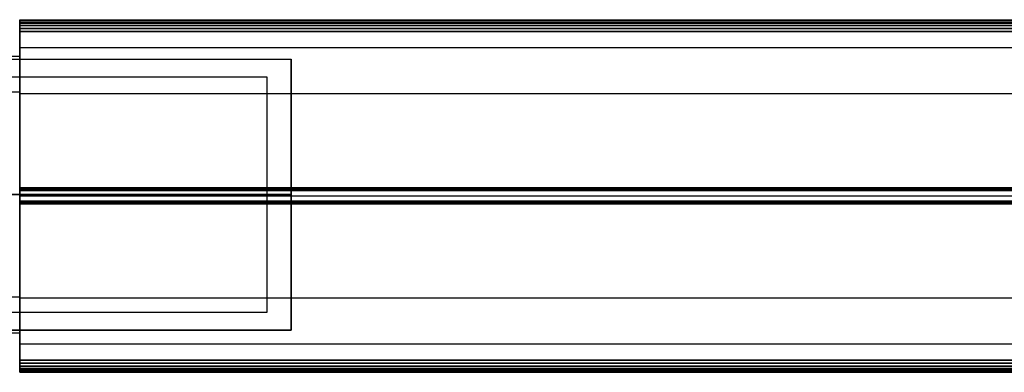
# Model space of a CAD drawing. Header units: millimetres. Extents: x -426 to 406, y -14 to 15.
# Tile 218 of 256: x -300 to -218, y -14 to 15. Entities that reach past the tile are written whole.
import ezdxf

# ---------------------------------------------------------------- set-up
doc = ezdxf.new("R2010")
doc.units = ezdxf.units.MM
doc.layers.add('LUZ', color=7, linetype='Continuous')
doc.layers.add('METAL NEGRO', color=7, linetype='Continuous')

msp = doc.modelspace()

# ---------------------------------------------------------------- linework, layer by layer
at = {"layer": 'LUZ'}
for p, q in [((-300, 15.118, 23.865), (300, 15.118, 23.865)), ((-300, 15.118, 8.455), (300, 15.118, 8.455)), ((-300, 14.567, 24.821), (300, 14.567, 24.821)), ((300, 14.567, 7.5), (-300, 14.567, 7.5)), ((-300, 12.99, 16.16), (-300, 9.17, 16.16)), ((-300, 1.221, -0.205), (300, 1.221, -0.205)), ((-300, 1.221, 32.526), (300, 1.221, 32.526)), ((-300, 0.67, 7.66), (300, 0.67, 7.66)), ((-300, 0.67, 24.66), (300, 0.67, 24.66)), ((-300, 0.67, 32.981), (300, 0.67, 32.981)), ((-300, 0.67, -0.66), (300, 0.67, -0.66)), ((-300, 0.631, -0.659), (-300, 0.631, 7.66)), ((-300, 0.631, 24.66), (-300, 0.631, 32.979)), ((-300, 0.118, -0.205), (300, 0.118, -0.205)), ((-300, 0.118, 32.526), (300, 0.118, 32.526)), ((-300, -7.83, 16.16), (-300, -11.651, 16.16)), ((300, -11.651, 16.16), (-300, -11.651, 16.16)), ((300, -13.227, 7.5), (-300, -13.227, 7.5)), ((-300, -13.227, 24.821), (300, -13.227, 24.821)), ((-300, -13.779, 8.455), (300, -13.779, 8.455)), ((-300, -13.779, 23.865), (300, -13.779, 23.865)), ((-300, -13.964, 24.321), (300, -13.964, 24.321)), ((-300, -13.964, 8), (300, -13.964, 8))]:
    msp.add_line(p, q, dxfattribs=at)
at = {"layer": 'LUZ', "extrusion": (1, 0, 0)}
for centre, radius, start, end in [((14.804, 24.321, -300), 0.5, 330, 0), ((27.99, 16.16, -300), 15, 150, 180), ((27.99, 16.16, -300), 15, 180, 210), ((14.33, -7.5, -300), 15, 90, 150), ((14.33, 39.821, -300), 15, 210, 270), ((0.67, 16.16, -300), 8.5, 180, 0), ((0.67, 16.16, -300), 8.5, 0, 180), ((-12.99, -7.5, -300), 15, 30, 90), ((-12.99, 39.821, -300), 15, 270, 330), ((-26.651, 16.16, -300), 15, 330, 30)]:
    msp.add_arc(centre, radius, start, end, dxfattribs=at)
at = {"layer": 'LUZ', "extrusion": (-1, 0, 0)}
for centre, start, end in [((-14.804, 24.321, 300), 90, 180), ((-14.804, 8, 300), 150, 180), ((-0.67, 32.481, 300), 30, 150), ((-0.67, -0.16, 300), 210, 330), ((13.464, 24.321, 300), 330, 90), ((13.464, 8, 300), 270, 30)]:
    msp.add_arc(centre, 0.5, start, end, dxfattribs=at)
at = {"layer": 'LUZ'}
for points in [[(-300, 15.304, 8), (300, 15.304, 8)], [(-300, 15.304, 24.321), (300, 15.304, 24.321)], [(300, 15.237, 24.071), (-300, 15.237, 24.071)], [(-300, 15.237, 24.071), (-300, 15, 23.66)], [(300, 15.237, 8.25), (-300, 15.237, 8.25)], [(-300, 15, 8.66), (-300, 15.237, 8.25)], [(300, 15, 23.66), (-300, 15, 23.66)], [(-300, 15, 8.66), (300, 15, 8.66)], [(300, 14.804, 7.5), (-300, 14.804, 7.5)], [(-300, 14.33, 24.821), (-300, 14.804, 24.821)], [(-300, 14.804, 7.5), (-300, 14.33, 7.5)], [(300, 14.804, 24.821), (-300, 14.804, 24.821)], [(-300, 14.33, 24.821), (300, 14.33, 24.821)], [(300, 14.33, 7.5), (-300, 14.33, 7.5)], [(-300, 12.99, 16.16), (300, 12.99, 16.16)], [(-300, 9.17, 16.16), (300, 9.17, 16.16)], [(-300, 1.34), (-300, 1.103, -0.41)], [(-300, 1.34), (300, 1.34)], [(-300, 1.103, 32.731), (-300, 1.34, 32.321)], [(300, 1.34, 32.321), (-300, 1.34, 32.321)], [(300, 1.103, -0.41), (-300, 1.103, -0.41)], [(-300, 1.103, 32.731), (300, 1.103, 32.731)], [(-300, 0.237, -0.41), (300, 0.237, -0.41)], [(-300, 0.237, -0.41), (-300, 0)], [(300, 0.237, 32.731), (-300, 0.237, 32.731)], [(-300, 0, 32.321), (-300, 0.237, 32.731)], [(300, 0), (-300, 0)], [(-300, 0, 32.321), (300, 0, 32.321)], [(300, -7.83, 16.16), (-300, -7.83, 16.16)], [(-300, -12.99, 7.5), (-300, -13.464, 7.5)], [(-300, -13.464, 24.821), (-300, -12.99, 24.821)], [(-300, -12.99, 7.5), (300, -12.99, 7.5)], [(300, -12.99, 24.821), (-300, -12.99, 24.821)], [(300, -13.464, 7.5), (-300, -13.464, 7.5)], [(-300, -13.464, 24.821), (300, -13.464, 24.821)], [(300, -13.66, 8.66), (-300, -13.66, 8.66)], [(-300, -13.897, 8.25), (-300, -13.66, 8.66)], [(-300, -13.66, 23.66), (-300, -13.897, 24.071)], [(-300, -13.66, 23.66), (300, -13.66, 23.66)], [(-300, -13.897, 24.071), (300, -13.897, 24.071)], [(300, -13.897, 8.25), (-300, -13.897, 8.25)]]:
    msp.add_open_spline(points, degree=1, dxfattribs=at)
at = {"layer": 'METAL NEGRO'}
for p, q in [((-300, 9.27, 16.16), (-300, 12.27, 16.16)), ((-426.44, 12.02, 1109.081), (-277.44, 12.02, 1109.081)), ((-277.44, -10.48, 1109.081), (-277.44, 12.02, 1109.081)), ((-336.94, 0.77, 1101.331), (-279.44, 0.77, 1101.331)), ((-277.44, 0.77, 1099.831), (-336.94, 0.77, 1099.831)), ((-308.24, 0.77, 1118.331), (-277.44, 0.77, 1118.331)), ((-300, 0.77, 24.66), (-305.25, 0.77, 24.66)), ((-300, 0.77, 4.66), (-305.25, 0.77, 4.66)), ((-300, 0.77, 27.66), (-305.25, 0.77, 27.66)), ((-300, 0.77, 7.66), (-305.25, 0.77, 7.66)), ((-300, 0.77, 4.66), (-300, 0.77, 7.66)), ((-300, 0.77, 24.66), (-300, 0.77, 27.66)), ((-277.44, 0.77, 1099.831), (-277.44, 0.77, 1118.331)), ((-300, -10.73, 16.16), (-300, -7.73, 16.16)), ((-426.44, -10.48, 1109.081), (-277.44, -10.48, 1109.081))]:
    msp.add_line(p, q, dxfattribs=at)
at = {"layer": 'METAL NEGRO', "extrusion": (-1, 0, 0)}
for radius, start, end in [(11.5, 180, 0), (11.5, 0, 180), (8.5, 0, 180), (8.5, 180, 0)]:
    msp.add_arc((-0.77, 16.16, 300), radius, start, end, dxfattribs=at)
at = {"layer": 'METAL NEGRO'}
for points in [[(-301.25, 12.27, 16.16), (-300, 12.27, 16.16)], [(-426.44, 12.02, 1099.831), (-277.44, 12.02, 1099.831)], [(-426.44, 12.02, 1118.331), (-277.44, 12.02, 1118.331)], [(-277.44, 12.02, 1099.831), (-277.44, -10.48, 1099.831)], [(-277.44, 12.02, 1099.831), (-277.44, 12.02, 1118.331)], [(-277.44, 12.02, 1118.331), (-277.44, -10.48, 1118.331)], [(-279.44, 10.52, 1101.331), (-424.44, 10.52, 1101.331)], [(-279.44, -8.98, 1101.331), (-279.44, 10.52, 1101.331)], [(-300, 9.27, 16.16), (-301.25, 9.27, 16.16)], [(-301.25, -7.73, 16.16), (-300, -7.73, 16.16)], [(-424.44, -8.98, 1101.331), (-279.44, -8.98, 1101.331)], [(-277.44, -10.48, 1099.831), (-426.44, -10.48, 1099.831)], [(-426.44, -10.48, 1118.331), (-277.44, -10.48, 1118.331)], [(-277.44, -10.48, 1118.331), (-277.44, -10.48, 1099.831)], [(-300, -10.73, 16.16), (-301.25, -10.73, 16.16)]]:
    msp.add_open_spline(points, degree=1, dxfattribs=at)

doc.saveas('drawing.dxf')
